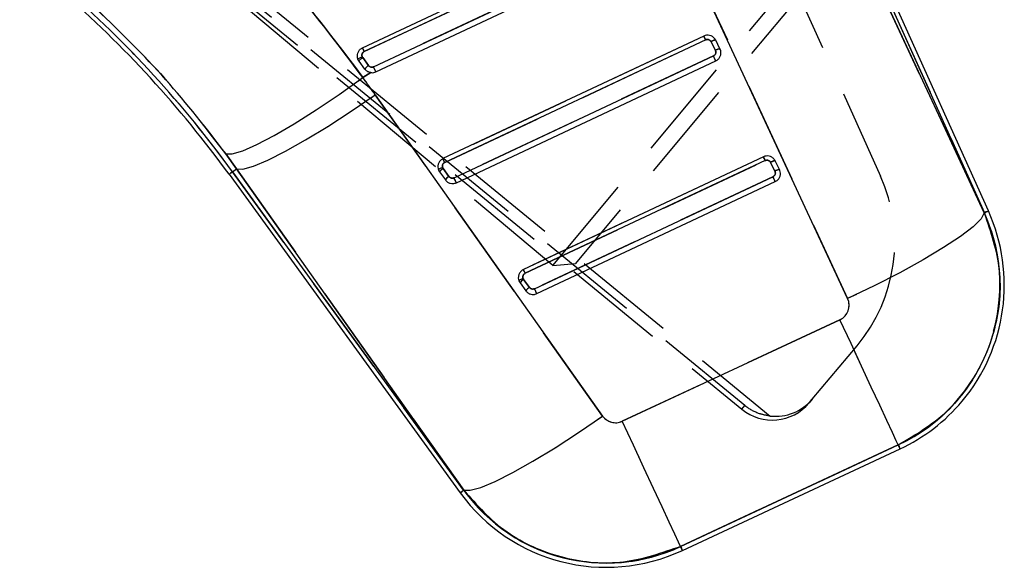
# Model space of a CAD drawing. Extents: x 59 to 746, y 13 to 589.
# Tile 22 of 46: x 440 to 464, y 13 to 27. Entities that reach past the tile are written whole.
import ezdxf

# ---------------------------------------------------------------- set-up
doc = ezdxf.new("R2010")
doc.units = 0
doc.header["$LTSCALE"] = 2
doc.linetypes.add('HIDDEN', pattern=[1.905, 1.27, -0.635])
doc.layers.get('0').update_dxf_attribs({"linetype": 'CONTINUOUS'})

msp = doc.modelspace()

# ---------------------------------------------------------------- linework, layer by layer
at = {"color": 7, "linetype": 'HIDDEN'}
for p, q in [((424.10563, 44.878126), (457.768891, 17.31408)), ((457.84354, 17.40301), (424.231396, 44.943168)), ((453.061239, 20.889965), (424.327008, 45.01042)), ((424.373863, 45.084873), (458.477131, 17.142311)), ((463.806645, 22.198442), (459.739284, 30.937426)), ((459.851698, 30.988101), (463.812766, 22.201202)), ((448.369012, 26.213337), (455.387501, 29.507295)), ((455.580912, 29.106385), (448.600123, 25.829977)), ((456.337974, 28.803294), (460.40533, 20.06431)), ((453.061239, 20.889965), (459.593479, 28.6717)), ((458.735488, 28.630478), (461.224745, 23.108516)), ((459.642676, 28.108158), (453.624783, 20.939157)), ((456.826238, 26.596888), (450.329033, 23.547582)), ((450.373075, 23.453847), (456.869815, 26.502935)), ((457.005624, 26.455159), (457.112322, 26.238943)), ((448.212425, 26.024518), (448.212431, 26.024506)), ((448.212431, 26.024506), (448.212425, 26.024518)), ((448.474042, 25.861793), (448.329417, 26.060917)), ((457.063333, 26.102389), (450.604002, 23.070861)), ((448.239283, 25.975481), (448.239289, 25.975468)), ((448.334596, 25.563069), (448.529724, 25.687811)), ((448.518107, 25.691657), (448.555962, 25.688205)), ((454.303525, 17.142612), (448.641769, 25.136941)), ((444.918434, 23.664633), (445.186142, 23.291901)), ((458.308784, 23.592637), (452.333097, 20.788092)), ((458.308784, 23.592637), (458.352355, 23.498682)), ((450.478003, 23.102487), (450.333355, 23.301665)), ((452.377138, 20.694358), (458.352355, 23.498682)), ((458.488164, 23.450909), (458.594863, 23.23469)), ((445.087073, 23.219956), (445.186142, 23.291901)), ((450.843153, 15.294129), (445.087073, 23.219956)), ((445.186142, 23.291901), (450.847898, 15.297572)), ((458.545873, 23.098136), (452.608065, 20.311371)), ((463.812766, 22.201202), (463.806645, 22.198442)), ((453.061239, 20.889965), (453.624783, 20.939157)), ((452.482066, 20.342997), (452.337418, 20.542175)), ((460.214112, 19.539625), (454.792706, 17.012871)), ((459.526185, 17.563871), (460.641817, 18.892903)), ((459.526185, 17.563871), (459.448496, 17.471326)), ((457.768891, 17.31408), (457.84354, 17.40301)), ((456.244628, 13.897631), (461.666028, 16.424385)), ((461.66685, 16.422627), (456.245444, 13.895876)), ((461.66685, 16.422627), (461.666028, 16.424385)), ((450.843153, 15.294129), (450.847898, 15.297572)), ((456.245444, 13.895876), (456.244628, 13.897631))]:
    msp.add_line(p, q, dxfattribs=at)
at = {"color": 7, "linetype": 'CONTINUOUS'}
for p, q in [((459.739284, 30.937426), (463.806645, 22.198442)), ((463.812766, 22.201202), (459.851698, 30.988101)), ((463.909898, 22.244991), (459.94883, 31.031889)), ((455.387501, 29.507295), (448.369012, 26.213337)), ((448.600123, 25.829977), (455.580912, 29.106385)), ((448.658053, 25.706451), (455.638842, 28.982861)), ((460.40533, 20.06431), (456.337974, 28.803294)), ((448.32497, 26.307072), (452.738623, 28.378513)), ((456.826238, 26.596888), (450.329033, 23.547582)), ((456.87028, 26.503151), (450.37354, 23.454065)), ((457.119558, 26.49462), (457.115535, 26.502315)), ((457.226876, 26.277151), (457.119558, 26.49462)), ((457.005624, 26.455159), (457.002799, 26.46056)), ((457.112322, 26.238943), (457.005624, 26.455159)), ((448.239289, 25.975468), (448.212431, 26.024506)), ((448.329417, 26.060917), (448.474042, 25.861793)), ((450.604002, 23.070861), (457.063333, 26.102389)), ((448.38389, 25.776378), (448.239289, 25.975468)), ((450.661931, 22.947333), (457.121257, 25.978862)), ((448.529724, 25.687811), (448.334596, 25.563069)), ((448.641769, 25.136941), (454.303525, 17.142612)), ((445.186142, 23.291901), (444.918434, 23.664633)), ((458.308784, 23.592637), (452.333097, 20.788092)), ((450.333355, 23.301665), (450.478003, 23.102487)), ((458.352826, 23.498899), (452.377603, 20.694575)), ((458.488164, 23.450909), (458.485345, 23.456309)), ((458.594863, 23.23469), (458.488164, 23.450909)), ((458.602099, 23.490367), (458.598081, 23.498062)), ((458.709417, 23.272899), (458.602099, 23.490367)), ((445.000861, 23.157344), (450.756941, 15.231518)), ((445.087073, 23.219956), (445.186142, 23.291901)), ((445.087073, 23.219956), (450.843153, 15.294129)), ((450.847898, 15.297572), (445.186142, 23.291901)), ((450.243203, 23.216251), (450.387851, 23.017076)), ((452.608065, 20.311371), (458.545873, 23.098136)), ((452.665994, 20.187844), (458.603803, 22.974611)), ((463.812766, 22.201202), (463.806645, 22.198442)), ((452.247266, 20.456762), (452.391914, 20.257587)), ((452.337418, 20.542172), (452.482066, 20.342997)), ((454.792706, 17.012871), (460.214112, 19.539625)), ((461.666028, 16.424385), (456.244628, 13.897631)), ((456.245444, 13.895876), (461.66685, 16.422627)), ((456.290458, 13.799301), (461.711858, 16.326053)), ((461.66685, 16.422627), (461.666028, 16.424385)), ((450.843153, 15.294129), (450.847898, 15.297572)), ((456.245444, 13.895876), (456.244628, 13.897631))]:
    msp.add_line(p, q, dxfattribs=at)
at = {"color": 7, "linetype": 'HIDDEN', "flags": 128}
for points in [[(456.869815, 26.502935), (456.861005, 26.521911), (456.852702, 26.539806), (456.845174, 26.556041), (456.838653, 26.5701), (456.833349, 26.581531), (456.829439, 26.589968), (456.827042, 26.595143), (456.826238, 26.596888)], [(444.918434, 23.664633), (445.079682, 23.663727), (445.340798, 23.741958), (445.693157, 23.89674), (446.125124, 24.12296), (446.622423, 24.413151), (447.168634, 24.757723), (447.745709, 25.145296), (448.334596, 25.563069)], [(445.186142, 23.291901), (445.347855, 23.288114), (445.61104, 23.362029), (445.966969, 23.511202), (446.403853, 23.730693), (446.90722, 24.013222), (447.460381, 24.349437), (448.045025, 24.728192), (448.641769, 25.136941)], [(445.087073, 23.219956), (445.049367, 23.192573), (445.022426, 23.173005), (445.006249, 23.16126), (445.000861, 23.157344)], [(463.806645, 22.198442), (463.728068, 22.051875), (463.527773, 21.854237), (463.212613, 21.612308), (462.793378, 21.334363), (462.284438, 21.029929), (461.703209, 20.709429), (461.069612, 20.383839), (460.40533, 20.06431)], [(463.812766, 22.201202), (463.855247, 22.220353), (463.885603, 22.234038), (463.903824, 22.242252), (463.909898, 22.244991)], [(461.666028, 16.424385), (461.617587, 16.528315), (461.522971, 16.731334), (461.384837, 17.027707), (461.207102, 17.40906), (460.994778, 17.864621), (460.753862, 18.381525), (460.491166, 18.945164), (460.214112, 19.539625)], [(450.847898, 15.297572), (451.009617, 15.293784), (451.272801, 15.367699), (451.628731, 15.516875), (452.065615, 15.736363), (452.568976, 16.018895), (453.122143, 16.355107), (453.706781, 16.733862), (454.303525, 17.142612)], [(456.244628, 13.897631), (456.196187, 14.001564), (456.101564, 14.204583), (455.963437, 14.500955), (455.785696, 14.882309), (455.573372, 15.33787), (455.332462, 15.854774), (455.069766, 16.418413), (454.792706, 17.012871)], [(461.66685, 16.422627), (461.686532, 16.380391), (461.700598, 16.350207), (461.709044, 16.332091), (461.711858, 16.326053)], [(450.843153, 15.294129), (450.805453, 15.266747), (450.778506, 15.247179), (450.762335, 15.235434), (450.756941, 15.231518)], [(456.245444, 13.895876), (456.265132, 13.853637), (456.279198, 13.823456), (456.287644, 13.805339), (456.290458, 13.799301)]]:
    msp.add_lwpolyline(points, dxfattribs=at)
at = {"color": 7, "linetype": 'CONTINUOUS', "flags": 128}
for points in [[(444.918434, 23.664633), (445.079682, 23.663727), (445.340798, 23.741958), (445.693157, 23.89674), (446.125124, 24.12296), (446.622423, 24.413151), (447.168634, 24.757723), (447.745709, 25.145296), (448.334596, 25.563069)], [(445.186142, 23.291901), (445.347855, 23.288114), (445.61104, 23.362029), (445.966969, 23.511202), (446.403853, 23.730693), (446.90722, 24.013222), (447.460381, 24.349437), (448.045025, 24.728192), (448.641769, 25.136941)], [(463.806645, 22.198442), (463.728068, 22.051875), (463.527773, 21.854237), (463.212613, 21.612308), (462.793378, 21.334363), (462.284438, 21.029929), (461.703209, 20.709429), (461.069612, 20.383839), (460.40533, 20.06431)], [(461.666028, 16.424385), (461.617587, 16.528315), (461.522971, 16.731334), (461.384837, 17.027707), (461.207102, 17.40906), (460.994778, 17.864621), (460.753862, 18.381525), (460.491166, 18.945164), (460.214112, 19.539625)], [(450.847898, 15.297572), (451.009617, 15.293784), (451.272801, 15.367699), (451.628731, 15.516875), (452.065615, 15.736363), (452.568976, 16.018895), (453.122143, 16.355107), (453.706781, 16.733862), (454.303525, 17.142612)], [(456.244628, 13.897631), (456.196187, 14.001564), (456.101564, 14.204583), (455.963437, 14.500955), (455.785696, 14.882309), (455.573372, 15.33787), (455.332462, 15.854774), (455.069766, 16.418413), (454.792706, 17.012871)]]:
    msp.add_lwpolyline(points, dxfattribs=at)
at = {"color": 8, "linetype": 'CONTINUOUS', "flags": 128}
for points in [[(445.000861, 23.157344), (445.006249, 23.16126), (445.022426, 23.173005), (445.049367, 23.192573), (445.087073, 23.219956)], [(463.909898, 22.244991), (463.903824, 22.242252), (463.885603, 22.234038), (463.855247, 22.220353), (463.812766, 22.201202)], [(461.711858, 16.326053), (461.709044, 16.332091), (461.700598, 16.350207), (461.686532, 16.380391), (461.66685, 16.422627)], [(450.756941, 15.231518), (450.762335, 15.235434), (450.778506, 15.247179), (450.805453, 15.266747), (450.843153, 15.294129)], [(456.290458, 13.799301), (456.287644, 13.805339), (456.279198, 13.823456), (456.265132, 13.853637), (456.245444, 13.895876)]]:
    msp.add_lwpolyline(points, dxfattribs=at)
at = {"color": 7, "linetype": 'CONTINUOUS'}
for centre, radius, start, end in [((422.905933, 7.111036), 27.306955, 35.9888023, 48.9888023), ((422.905933, 7.111036), 27.413504, 35.9888023, 48.9888023), ((398.86776, -0.691764), 64.061343, 25.11988305, 25.21251329), ((392.826757, 0.173947), 61.34323, 25.11818202, 25.21491544), ((457.240609, 26.045149), 0.232408, 93.3873942, 123.5035197), ((448.410183, 26.119648), 0.099864, 201.3931953, 216.0230151), ((362.045202, -18.528787), 104.978031, 25.08555361, 25.16001698), ((448.591808, 25.647212), 0.244774, 118.7588976, 148.1499879), ((361.071171, -15.293604), 96.708151, 25.08463534, 25.16546785), ((426.854495, 12.31815), 26.022185, 25.3368516, 25.5648872), ((371.159829, -17.410983), 96.313224, 25.13539234, 25.19700399), ((450.451089, 23.087115), 0.24473, 118.755826, 148.1520613), ((450.413761, 23.360066), 0.099379, 201.044389, 215.9923231), ((450.420704, 23.34517), 0.219379, 201.044389, 215.9903972), ((450.595765, 22.887904), 0.244773, 118.7577246, 148.1481664), ((362.773865, -18.19347), 97.040599, 25.0845077, 25.16506409), ((371.240364, -17.921152), 96.461567, 25.08479812, 25.16583646), ((458.723147, 23.040911), 0.232394, 93.3870932, 123.505162), ((459.813812, 20.398504), 4.386496, 294.9888023, 24.2654997), ((459.813812, 20.398504), 4.493045, 319.9888023, 24.2654997), ((428.858558, 9.558661), 26.022185, 25.3368516, 25.5648872), ((452.424767, 20.585681), 0.219379, 201.044389, 215.9903972), ((452.455114, 20.327658), 0.244681, 118.7520686, 148.1538225), ((452.417824, 20.600576), 0.099379, 201.044389, 215.9923231), ((452.599828, 20.128414), 0.244773, 118.7577246, 148.1481664), ((364.777928, -20.95296), 97.040599, 25.0845077, 25.16506409), ((459.813812, 20.398504), 4.493045, 294.9888023, 319.9888023), ((454.392409, 17.871752), 4.493045, 215.9888023, 294.9888023), ((454.392409, 17.871752), 4.386496, 215.9888023, 294.9888023)]:
    msp.add_arc(centre, radius, start, end, dxfattribs=at)
at = {"color": 7, "linetype": 'HIDDEN'}
for centre, radius, start, end in [((422.905933, 7.111036), 27.413504, 35.9888023, 48.9888023), ((392.826757, 0.173947), 61.34323, 25.11818202, 25.21491544), ((457.240609, 26.045149), 0.232408, 93.3873942, 123.5035197), ((448.410183, 26.119648), 0.099864, 201.3931953, 216.0230151), ((362.045202, -18.528787), 104.978031, 25.08555361, 25.16001698), ((361.071171, -15.293604), 96.708151, 25.08463534, 25.16546785), ((394.81738, -2.592273), 61.358257, 25.11854506, 25.21525353), ((450.451089, 23.087115), 0.24473, 118.755826, 148.1520613), ((450.413761, 23.360066), 0.099379, 200.8890593, 215.9903972), ((450.595765, 22.887904), 0.244773, 118.7577246, 148.1481664), ((362.773865, -18.19347), 97.040599, 25.0845077, 25.16506409), ((371.240364, -17.921152), 96.461567, 25.08479812, 25.16583646), ((458.723147, 23.040911), 0.232394, 93.3870932, 123.505162), ((457.578142, 21.464653), 4, 319.9888023, 24.2654997), ((459.813812, 20.398504), 4.386496, 294.9888023, 24.2654997), ((395.425078, -6.007857), 62.901077, 25.11973108, 25.21406751), ((452.455152, 20.327626), 0.24473, 118.755826, 148.1520613), ((452.417824, 20.600576), 0.099379, 200.8890593, 215.9903972), ((452.599828, 20.128414), 0.244773, 118.7577246, 148.1481664), ((364.777928, -20.95296), 97.040599, 25.0845077, 25.16506409), ((454.392409, 17.871752), 4.386496, 215.9888023, 294.9888023)]:
    msp.add_arc(centre, radius, start, end, dxfattribs=at)
at = {"color": 7, "linetype": 'CONTINUOUS'}
for centre, major_axis, ratio, start_param, end_param in [((457.012565, 26.440264), (0.106992, 0.054357), 0.136864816, 0.001593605, 1.566151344), ((422.976635, 6.959337), (-13.28686, 28.508308), 0.999926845, 4.892487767, 4.909189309), ((458.495109, 23.436012), (0.106992, 0.054357), 0.136864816, 0.001593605, 1.566151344), ((460.047246, 19.897648), (-0.166864, 0.358024), 0.999926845, 3.141592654, 4.711860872), ((454.625843, 17.370897), (-0.166864, 0.358024), 0.999926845, 1.750895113, 3.141592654)]:
    msp.add_ellipse(centre, major_axis=major_axis, ratio=ratio, start_param=start_param, end_param=end_param, dxfattribs=at)
at = {"color": 7, "linetype": 'HIDDEN'}
for centre, major_axis, ratio, start_param, end_param in [((422.976635, 6.959337), (-13.28686, 28.508308), 0.999926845, 4.892487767, 4.909189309), ((460.047246, 19.897648), (-0.166864, 0.358024), 0.999926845, 3.141592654, 4.711860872), ((458.529396, 18.242851), (-0.771789, -0.919418), 0.999657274, 0.012213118, 1.570796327), ((458.607329, 18.335691), (0.381008, 1.138421), 0.999531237, 3.355982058, 4.336864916), ((454.625843, 17.370897), (-0.166864, 0.358024), 0.999926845, 1.750895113, 3.141592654)]:
    msp.add_ellipse(centre, major_axis=major_axis, ratio=ratio, start_param=start_param, end_param=end_param, dxfattribs=at)
at = {"color": 7, "linetype": 'CONTINUOUS'}
for points, knots in [([(444.250576, 30.320489), (444.977198, 29.574942), (446.442654, 28.07132), (447.700456, 26.403785), (448.334596, 25.563069)], [0, 0, 0, 0, 0.495833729, 1, 1, 1, 1]), ([(444.918434, 23.664633), (444.43605, 24.292324), (443.460446, 25.561806), (442.302861, 26.68405), (441.71764, 27.251405)], [0, 0, 0, 0, 0.494446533, 1, 1, 1, 1]), ([(457.115535, 26.502315), (457.101368, 26.523148), (457.073027, 26.564825), (457.007013, 26.604794), (456.932973, 26.621561), (456.870412, 26.614967), (456.836753, 26.601192), (456.826238, 26.596888)], [0, 0, 0, 0, 0.2254035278, 0.4509304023, 0.6749676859, 0.8984521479, 1, 1, 1, 1]), ([(457.002799, 26.46056), (457.000213, 26.464773), (456.991665, 26.478698), (456.970522, 26.497859), (456.938433, 26.511578), (456.903076, 26.514532), (456.881158, 26.506926), (456.87028, 26.503151)], [0, 0, 0, 0, 0.097670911, 0.322889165, 0.549328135, 0.776320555, 1, 1, 1, 1]), ([(457.115523, 26.502333), (457.113468, 26.503326), (457.109357, 26.505313), (457.088758, 26.499861), (457.060124, 26.488781), (457.032326, 26.475836), (457.012963, 26.465969), (457.005461, 26.461977), (457.002799, 26.46056)], [0, 0, 0, 0, 0.2158527, 0.431704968, 0.647565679, 0.863427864, 0.951533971, 1, 1, 1, 1]), ([(448.212431, 26.024506), (448.205601, 26.048875), (448.191943, 26.097605), (448.203509, 26.174355), (448.238503, 26.241864), (448.283526, 26.285225), (448.315199, 26.301921), (448.32497, 26.307072)], [0, 0, 0, 0, 0.2265548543, 0.4530325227, 0.6793536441, 0.9010721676, 1, 1, 1, 1]), ([(457.063333, 26.102389), (457.070678, 26.106501), (457.088042, 26.116224), (457.108891, 26.1405), (457.121919, 26.172345), (457.12429, 26.207084), (457.116312, 26.228323), (457.112322, 26.238943)], [0, 0, 0, 0, 0.155551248, 0.367759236, 0.578856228, 0.789415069, 1, 1, 1, 1]), ([(457.121257, 25.978862), (457.142815, 25.991666), (457.185928, 26.017273), (457.230041, 26.079883), (457.251842, 26.151798), (457.249727, 26.220932), (457.233632, 26.260531), (457.226876, 26.277151)], [0, 0, 0, 0, 0.21139899, 0.422779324, 0.634415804, 0.846558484, 1, 1, 1, 1]), ([(448.212425, 26.024518), (448.213306, 26.027162), (448.215067, 26.032449), (448.238654, 26.04751), (448.273852, 26.065386), (448.30275, 26.077276), (448.317198, 26.083221)], [0, 0, 0, 0, 0.2500094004, 0.5000006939, 0.7500223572, 1, 1, 1, 1]), ([(448.239283, 25.975481), (448.239525, 25.978319), (448.24001, 25.983994), (448.260014, 26.005188), (448.290853, 26.03218), (448.316562, 26.051338), (448.329417, 26.060917)], [0, 0, 0, 0, 0.249995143, 0.499992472, 0.749995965, 1, 1, 1, 1]), ([(448.369012, 26.213337), (448.359124, 26.207396), (448.339358, 26.195521), (448.318904, 26.166658), (448.309155, 26.133457), (448.31011, 26.104484), (448.315429, 26.088527), (448.317198, 26.083221)], [0, 0, 0, 0, 0.222515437, 0.444791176, 0.670181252, 0.890334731, 1, 1, 1, 1]), ([(448.529724, 25.687811), (448.505487, 25.694012), (448.457033, 25.706407), (448.40979, 25.743473), (448.38921, 25.769619), (448.38389, 25.776378)], [0, 0, 0, 0, 0.425992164, 0.851615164, 1, 1, 1, 1]), ([(448.474042, 25.861793), (448.482359, 25.85266), (448.498445, 25.834998), (448.531817, 25.821224), (448.567102, 25.818385), (448.589114, 25.826112), (448.600123, 25.829977)], [0, 0, 0, 0, 0.262518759, 0.507709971, 0.753771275, 1, 1, 1, 1]), ([(448.529724, 25.687811), (448.554406, 25.686216), (448.598613, 25.683357), (448.639843, 25.699376), (448.658053, 25.706451)], [0, 0, 0, 0, 0.5583192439, 1, 1, 1, 1]), ([(450.329033, 23.547585), (450.307405, 23.534639), (450.264147, 23.508747), (450.220118, 23.445667), (450.19851, 23.37334), (450.200931, 23.310989), (450.212455, 23.276814), (450.216053, 23.266143)], [0, 0, 0, 0, 0.224468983, 0.448963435, 0.673195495, 0.897961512, 1, 1, 1, 1]), ([(458.598081, 23.498062), (458.583912, 23.518895), (458.555569, 23.560569), (458.489557, 23.600545), (458.415515, 23.617308), (458.352954, 23.610718), (458.319298, 23.596941), (458.308784, 23.592637)], [0, 0, 0, 0, 0.2254181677, 0.4509300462, 0.6749843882, 0.8984688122, 1, 1, 1, 1]), ([(450.321011, 23.32438), (450.306534, 23.318528), (450.277581, 23.306823), (450.242312, 23.28918), (450.218641, 23.274292), (450.216852, 23.269026), (450.215957, 23.266394)], [0, 0, 0, 0, 0.249994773, 0.499993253, 0.750004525, 1, 1, 1, 1]), ([(450.37354, 23.454068), (450.368742, 23.451522), (450.35375, 23.443568), (450.332904, 23.423237), (450.317078, 23.392331), (450.311669, 23.357562), (450.317888, 23.33547), (450.321011, 23.32438)], [0, 0, 0, 0, 0.105620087, 0.33002924, 0.553202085, 0.775717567, 1, 1, 1, 1]), ([(458.485345, 23.456309), (458.482759, 23.460521), (458.47421, 23.474447), (458.453063, 23.493602), (458.420977, 23.507332), (458.385619, 23.510281), (458.363702, 23.502674), (458.352826, 23.498899)], [0, 0, 0, 0, 0.097663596, 0.322911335, 0.549324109, 0.776356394, 1, 1, 1, 1]), ([(458.598069, 23.49808), (458.596014, 23.499074), (458.591904, 23.501063), (458.571305, 23.495607), (458.542671, 23.48453), (458.514872, 23.471584), (458.495509, 23.461718), (458.488007, 23.457726), (458.485345, 23.456309)], [0, 0, 0, 0, 0.215853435, 0.431707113, 0.647566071, 0.863427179, 0.951534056, 1, 1, 1, 1]), ([(450.478003, 23.102487), (450.486358, 23.09326), (450.502446, 23.07549), (450.53599, 23.06207), (450.571137, 23.059154), (450.593048, 23.066959), (450.604002, 23.070861)], [0, 0, 0, 0, 0.264410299, 0.509192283, 0.754618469, 1, 1, 1, 1]), ([(458.545873, 23.098136), (458.55322, 23.102248), (458.570588, 23.111969), (458.591437, 23.136247), (458.604467, 23.168093), (458.606828, 23.202832), (458.598851, 23.22407), (458.594863, 23.23469)], [0, 0, 0, 0, 0.155578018, 0.367779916, 0.578879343, 0.789421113, 1, 1, 1, 1]), ([(458.603803, 22.974611), (458.625358, 22.987416), (458.668467, 23.013026), (458.712591, 23.075627), (458.734377, 23.147547), (458.732277, 23.216681), (458.716175, 23.256279), (458.709417, 23.272899)], [0, 0, 0, 0, 0.2113857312, 0.4227732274, 0.6344054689, 0.8465525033, 1, 1, 1, 1]), ([(450.387851, 23.017076), (450.404475, 22.99837), (450.437723, 22.960958), (450.507618, 22.93025), (450.585999, 22.921073), (450.635899, 22.93833), (450.661931, 22.947333)], [0, 0, 0, 0, 0.244649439, 0.489300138, 0.73356705, 1, 1, 1, 1]), ([(463.806645, 22.198442), (463.965383, 21.729791), (464.28286, 20.792487), (464.135424, 19.285383), (463.530744, 17.924775), (462.636253, 16.952614), (461.935219, 16.570944), (461.666028, 16.424385)], [0, 0, 0, 0, 0.2163047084, 0.4326096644, 0.6489055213, 0.8651822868, 1, 1, 1, 1]), ([(452.333097, 20.788095), (452.311469, 20.77515), (452.26821, 20.749258), (452.224181, 20.686177), (452.202573, 20.613851), (452.204995, 20.551499), (452.216518, 20.517322), (452.220116, 20.506651)], [0, 0, 0, 0, 0.224467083, 0.448959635, 0.673189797, 0.897953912, 1, 1, 1, 1]), ([(452.377603, 20.694578), (452.372805, 20.692033), (452.357813, 20.684078), (452.336966, 20.663748), (452.321142, 20.632841), (452.315732, 20.598072), (452.321951, 20.575981), (452.325074, 20.564891)], [0, 0, 0, 0, 0.105620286, 0.330029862, 0.553220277, 0.775717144, 1, 1, 1, 1]), ([(452.325074, 20.564891), (452.310597, 20.559038), (452.281644, 20.547333), (452.246376, 20.529691), (452.222704, 20.514802), (452.220915, 20.509537), (452.220021, 20.506904)], [0, 0, 0, 0, 0.249994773, 0.499993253, 0.750004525, 1, 1, 1, 1]), ([(452.391914, 20.257587), (452.408538, 20.238881), (452.441786, 20.201469), (452.511681, 20.17076), (452.590062, 20.161584), (452.639962, 20.178841), (452.665994, 20.187844)], [0, 0, 0, 0, 0.244649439, 0.489300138, 0.73356705, 1, 1, 1, 1]), ([(452.482066, 20.342997), (452.490421, 20.33377), (452.506509, 20.316001), (452.540053, 20.30258), (452.575201, 20.299665), (452.597111, 20.307469), (452.608065, 20.311371)], [0, 0, 0, 0, 0.264410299, 0.509192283, 0.754618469, 1, 1, 1, 1]), ([(456.244628, 13.897631), (455.777859, 13.733547), (454.844323, 13.405378), (453.336681, 13.534894), (452.173185, 14.036028), (451.356158, 14.671323), (451.017318, 15.088822), (450.847898, 15.297572)], [0, 0, 0, 0, 0.244250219, 0.488499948, 0.732760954, 0.866380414, 1, 1, 1, 1])]:
    msp.add_open_spline(points, degree=3, knots=knots, dxfattribs=at)
at = {"color": 7, "linetype": 'HIDDEN'}
for points, knots in [([(448.334596, 25.563069), (447.711338, 26.389965), (446.454251, 28.057781), (444.98924, 29.562036), (444.250576, 30.320489)], [0, 0, 0, 0, 0.495795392, 1, 1, 1, 1]), ([(441.71764, 27.251405), (442.290332, 26.696807), (443.448396, 25.575331), (444.424857, 24.306165), (444.918434, 23.664633)], [0, 0, 0, 0, 0.4945250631, 1, 1, 1, 1]), ([(456.869815, 26.502935), (456.880843, 26.506807), (456.902901, 26.51455), (456.938434, 26.511577), (456.970521, 26.49786), (456.991665, 26.478698), (457.000213, 26.464773), (457.002799, 26.46056)], [0, 0, 0, 0, 0.22623355, 0.452479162, 0.678173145, 0.902650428, 1, 1, 1, 1]), ([(457.112322, 26.238943), (457.115315, 26.231612), (457.122601, 26.213766), (457.123716, 26.182314), (457.113713, 26.149139), (457.093293, 26.120174), (457.073319, 26.108317), (457.063333, 26.102389)], [0, 0, 0, 0, 0.147769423, 0.359716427, 0.572799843, 0.786410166, 1, 1, 1, 1]), ([(448.317198, 26.083221), (448.315429, 26.088527), (448.31011, 26.104484), (448.309155, 26.133457), (448.318904, 26.166658), (448.339358, 26.195521), (448.359124, 26.207396), (448.369012, 26.213337)], [0, 0, 0, 0, 0.109665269, 0.329818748, 0.555208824, 0.777484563, 1, 1, 1, 1]), ([(448.600123, 25.829977), (448.588214, 25.825891), (448.56533, 25.818038), (448.529295, 25.821877), (448.497141, 25.83609), (448.481744, 25.853223), (448.474042, 25.861793)], [0, 0, 0, 0, 0.265258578, 0.509720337, 0.754743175, 1, 1, 1, 1]), ([(450.320915, 23.32463), (450.319341, 23.329263), (450.3141, 23.344687), (450.312855, 23.373141), (450.32278, 23.406658), (450.34317, 23.435859), (450.363157, 23.447881), (450.373075, 23.453847)], [0, 0, 0, 0, 0.096551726, 0.321468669, 0.547581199, 0.77548972, 1, 1, 1, 1]), ([(458.352355, 23.498682), (458.363383, 23.502554), (458.385442, 23.510298), (458.420978, 23.507331), (458.453062, 23.493602), (458.47421, 23.474447), (458.482759, 23.460521), (458.485345, 23.456309)], [0, 0, 0, 0, 0.226228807, 0.452505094, 0.678163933, 0.902661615, 1, 1, 1, 1]), ([(450.604002, 23.070861), (450.591796, 23.066649), (450.568665, 23.058669), (450.532585, 23.062973), (450.500716, 23.076955), (450.485575, 23.093975), (450.478003, 23.102487)], [0, 0, 0, 0, 0.2718294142, 0.5151332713, 0.7575315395, 1, 1, 1, 1]), ([(458.594863, 23.23469), (458.597859, 23.22736), (458.605152, 23.209516), (458.606251, 23.178064), (458.596263, 23.144884), (458.575831, 23.115926), (458.555859, 23.104065), (458.545873, 23.098136)], [0, 0, 0, 0, 0.147770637, 0.359712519, 0.572782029, 0.786402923, 1, 1, 1, 1]), ([(461.666028, 16.424385), (462.091842, 16.676253), (462.94347, 17.179987), (463.814036, 18.418707), (464.242551, 19.84442), (464.198181, 21.164898), (463.915323, 21.911564), (463.806645, 22.198442)], [0, 0, 0, 0, 0.216253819, 0.43250694, 0.648770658, 0.865053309, 1, 1, 1, 1]), ([(452.324978, 20.565141), (452.323404, 20.569772), (452.318163, 20.585196), (452.316918, 20.613651), (452.326843, 20.647169), (452.347233, 20.676369), (452.36722, 20.688392), (452.377138, 20.694358)], [0, 0, 0, 0, 0.096533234, 0.321469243, 0.547581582, 0.77548991, 1, 1, 1, 1]), ([(452.608065, 20.311371), (452.595859, 20.30716), (452.572728, 20.299181), (452.536646, 20.30348), (452.504775, 20.317463), (452.489636, 20.334486), (452.482066, 20.342997)], [0, 0, 0, 0, 0.271825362, 0.515123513, 0.757565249, 1, 1, 1, 1]), ([(458.477131, 17.142311), (458.394207, 17.15652), (458.182189, 17.192849), (457.979372, 17.300336), (457.863116, 17.387337), (457.8446, 17.402161), (457.84354, 17.40301)], [0, 0, 0, 0, 0.3495884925, 0.8938072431, 0.9939179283, 1, 1, 1, 1]), ([(450.847898, 15.297572), (451.176098, 14.927237), (451.832498, 14.186568), (453.213238, 13.566879), (454.473705, 13.439393), (455.496352, 13.597518), (455.995203, 13.797593), (456.244628, 13.897631)], [0, 0, 0, 0, 0.2443010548, 0.488602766, 0.7328891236, 0.8664447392, 1, 1, 1, 1])]:
    msp.add_open_spline(points, degree=3, knots=knots, dxfattribs=at)

doc.saveas('drawing.dxf')
